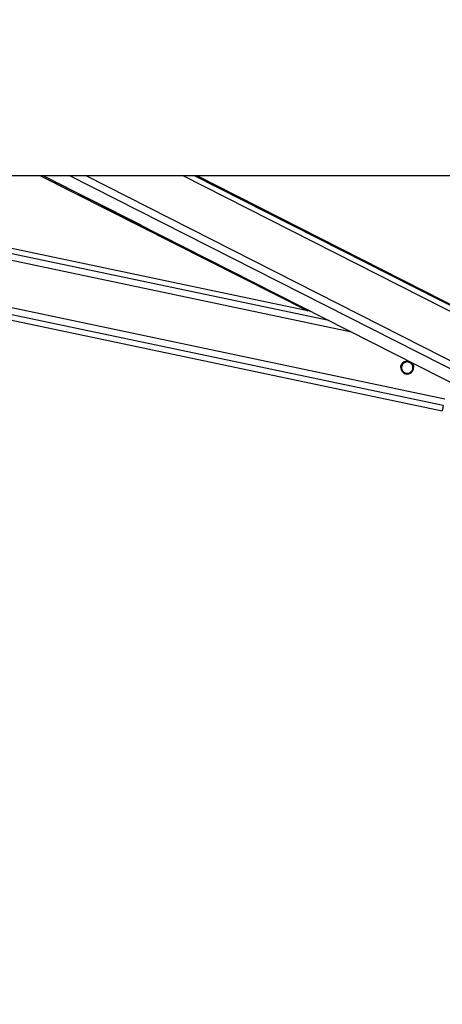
# Paper-space layout '2.5M DUO In-Ground Anchor' of a CAD drawing. Header units: millimetres. Extents: x 20 to 19291, y 40 to 15516.
# Tile 4 of 105: x 3722 to 4035, y 5996 to 6727. Entities that reach past the tile are written whole.
import ezdxf

# ---------------------------------------------------------------- set-up
doc = ezdxf.new("R2010")
doc.units = ezdxf.units.MM
doc.layers.add('COMPONENT_GEOMETRY', color=7, linetype='Continuous')
doc.styles.add('SLDTEXTSTYLE1', font='TXT', dxfattribs={"width": 0.75})
doc.dimstyles.new('SLDDIMSTYLE0', dxfattribs={"dimtxt": 150, "dimasz": 6.604, "dimexe": 0, "dimexo": 0.0625, "dimgap": 37.5, "dimtad": 0, "dimtih": 1, "dimtoh": 1, "dimdec": 0, "dimlfac": 0.5, "dimrnd": 1e-09, "dimzin": 12, "dimdsep": 46, "dimtxsty": 'SLDTEXTSTYLE1', "dimsah": 1, "dimcen": 0.09, "dimadec": 0, "dimazin": 3, "dimtfac": 1, "dimtdec": 0, "dimtofl": 0, "dimtmove": 0, "dimatfit": 3, "dimfxl": 1, "dimfrac": 2, "dimtolj": 1, "dimtzin": 12, "dimarcsym": 0})

# ---------------------------------------------------------------- blocks, each defined once
blk = doc.blocks.new('_D_16')
at = {"layer": 'COMPONENT_GEOMETRY', "color": 7, "ltscale": 2}
for p, q in [((6776.46, 7959.49), (1060.72, 7959.49)), ((1067.07, 7959.49), (1067.07, 5158.05)), ((1067.07, 2118.49), (1067.07, 4919.93)), ((6716.69, 2118.49), (1060.72, 2118.49))]:
    blk.add_line(p, q, dxfattribs=at)
for points in [[(1067.07, 7959.49), (1066.05, 7952.89), (1068.08, 7952.89)], [(1067.07, 2118.49), (1068.08, 2125.1), (1066.05, 2125.1)]]:
    blk.add_solid(points, dxfattribs=at)
at = {"layer": 'COMPONENT_GEOMETRY', "color": 7, "ltscale": 2, "insert": (845.4, 5113.29), "char_height": 150, "attachment_point": 1, "style": 'SLDTEXTSTYLE1'}
blk.add_mtext('2921', dxfattribs=at)

psp = doc.layouts.new('2.5M DUO In-Ground Anchor')

# ---------------------------------------------------------------- linework, layer by layer
at = {"color": 7, "linetype": 'Continuous', "lineweight": 25, "ltscale": 2}
for p, q in [((1649.96, 6611), (4189.86, 6611)), ((3206.11, 6611), (4035.04, 6436.44)), ((3937.6, 6510.1), (3458.45, 6611)), ((3736.69, 6611), (3935.4, 6510.56)), ((3739.03, 6611), (4073.18, 6441.2)), ((4094.91, 6487.98), (3852.83, 6611))]:
    psp.add_line(p, q, dxfattribs=at)
at = {"color": 8, "linetype": 'Continuous', "lineweight": 25, "ltscale": 2}
for p, q in [((4035.84, 6440.27), (3225.12, 6611)), ((4036.86, 6445.09), (3249.03, 6611)), ((3967.84, 6494.73), (3415.72, 6611)), ((3950.94, 6503.32), (3439.6, 6611)), ((3811.74, 6574.05), (3738.64, 6611)), ((4087.55, 6443.8), (3758.51, 6611)), ((4090.55, 6448.43), (3770.62, 6611)), ((4098.76, 6480.76), (3842.45, 6611)), ((4098.12, 6485.39), (3850.93, 6611)), ((4006.96, 6472.11), (4006.18, 6472.27)), ((4013.3, 6470.77), (4012.49, 6470.94)), ((4005.68, 6466.03), (4004.87, 6466.2)), ((4012.02, 6464.7), (4011.21, 6464.87))]:
    psp.add_line(p, q, dxfattribs=at)
at = {"color": 7, "linetype": 'Continuous', "lineweight": 25, "ltscale": 2, "flags": 128}
psp.add_lwpolyline([(4035.84, 6440.27), (4035.5, 6438.63), (4035.24, 6437.42), (4035.09, 6436.69), (4035.04, 6436.44), (4035.04, 6436.44)], dxfattribs=at)
at = {"color": 7, "linetype": 'Continuous', "lineweight": 25, "ltscale": 4}
psp.add_arc((4009.08, 6468.49), 4.8, 74.46933, 51.6538, dxfattribs=at)
at = {"color": 7, "linetype": 'Continuous', "lineweight": 25, "ltscale": 2}
for points, knots in [([(4004.34, 6468.49), (4004.32, 6468.7), (4004.29, 6469.33), (4004.62, 6470.35), (4005.18, 6471.36), (4005.67, 6471.85), (4005.91, 6472.09)], [0, 0, 0, 0, 0.154268, 0.450848, 0.727841, 1, 1, 1, 1]), ([(4006.96, 6472.11), (4006.58, 6471.84), (4005.9, 6471.35), (4005.2, 6470.24), (4004.86, 6469.04), (4004.88, 6467.86), (4005.17, 6466.84), (4005.52, 6466.29), (4005.68, 6466.03)], [0, 0, 0, 0, 0.204634, 0.376329, 0.548844, 0.703363, 0.864284, 1, 1, 1, 1]), ([(4006.96, 6472.08), (4006.58, 6471.82), (4005.9, 6471.33), (4005.21, 6470.21), (4004.88, 6469.22), (4004.91, 6468.63), (4004.92, 6468.46)], [0, 0, 0, 0, 0.330448, 0.6077, 0.886224, 1, 1, 1, 1]), ([(4005.91, 6472.09), (4006.26, 6472.36), (4006.95, 6472.88), (4008.33, 6473.29), (4009.65, 6473.35), (4010.41, 6473.06), (4010.72, 6472.94)], [0, 0, 0, 0, 0.269116, 0.537837, 0.814626, 1, 1, 1, 1]), ([(4012.49, 6470.94), (4012.24, 6471.24), (4011.73, 6471.84), (4010.61, 6472.47), (4009.36, 6472.75), (4008.05, 6472.64), (4007.32, 6472.28), (4006.96, 6472.11)], [0, 0, 0, 0, 0.196451, 0.392664, 0.593369, 0.798821, 1, 1, 1, 1]), ([(4012.49, 6470.92), (4012.24, 6471.21), (4011.73, 6471.81), (4010.61, 6472.44), (4009.36, 6472.72), (4008.05, 6472.61), (4007.32, 6472.26), (4006.96, 6472.08)], [0, 0, 0, 0, 0.196468, 0.392661, 0.593369, 0.798817, 1, 1, 1, 1]), ([(4011.21, 6464.87), (4011.58, 6465.13), (4012.26, 6465.62), (4012.97, 6466.74), (4013.31, 6467.93), (4013.28, 6469.12), (4013, 6470.13), (4012.65, 6470.69), (4012.49, 6470.94)], [0, 0, 0, 0, 0.204636, 0.376338, 0.548842, 0.703382, 0.864288, 1, 1, 1, 1]), ([(4011.71, 6472.44), (4011.99, 6472.26), (4012.68, 6471.81), (4013.18, 6471.05), (4013.4, 6470.58), (4013.44, 6470.51)], [0, 0, 0, 0, 0.355687, 0.89909, 1, 1, 1, 1]), ([(4013.25, 6468.46), (4013.25, 6468.66), (4013.27, 6469.25), (4012.99, 6470.11), (4012.65, 6470.66), (4012.49, 6470.92)], [0, 0, 0, 0, 0.220861, 0.64355, 1, 1, 1, 1]), ([(4013.44, 6470.51), (4013.6, 6470.11), (4013.86, 6469.49), (4013.84, 6468.75), (4013.83, 6468.48)], [0, 0, 0, 0, 0.644291, 1, 1, 1, 1]), ([(4005.68, 6466.03), (4005.93, 6465.73), (4006.43, 6465.14), (4007.55, 6464.51), (4008.81, 6464.23), (4010.12, 6464.34), (4010.85, 6464.69), (4011.21, 6464.87)], [0, 0, 0, 0, 0.1964559, 0.3926528, 0.5933638, 0.7988134, 1, 1, 1, 1])]:
    psp.add_open_spline(points, degree=3, knots=knots, dxfattribs=at)

# ---------------------------------------------------------------- dimensions: what is measured, and where the dimension line sits
at = {"layer": 'COMPONENT_GEOMETRY', "color": 7, "ltscale": 2}
dim = psp.add_linear_dim(base=(1067.06868086, 7959.49114567), p1=(6719.2293768, 2118.49114567), p2=(6779.0030174, 7959.49114567), angle=90, dimstyle='SLDDIMSTYLE0', dxfattribs=at)
dim.commit()
dim.dimension.update_dxf_attribs({"geometry": '_D_16', "text_midpoint": (1067.06868086, 5038.99114567), "dimtype": 160})

doc.saveas('drawing.dxf')
